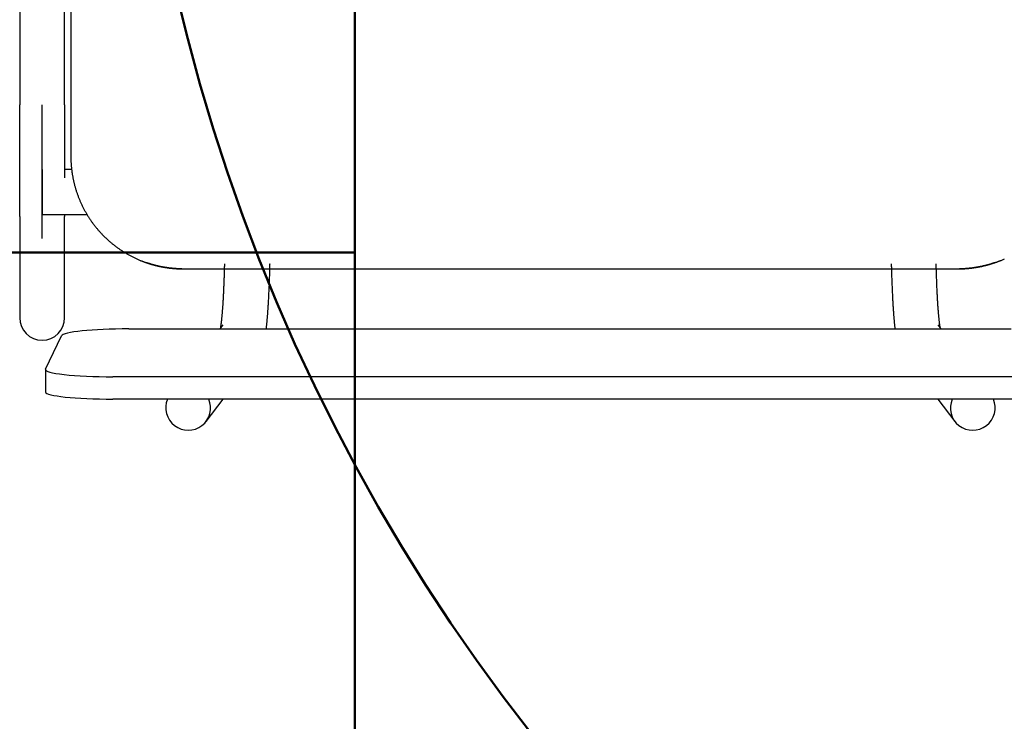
# Model space of a CAD drawing. Header units: metres. Extents: x -1 to 430, y -6 to 31.
# Tile 139 of 169: x 420.419 to 420.857, y 15.911 to 16.223. Entities that reach past the tile are written whole.
import ezdxf

# ---------------------------------------------------------------- set-up
doc = ezdxf.new("R2010")
doc.units = ezdxf.units.M
doc.linetypes.add('CONTINUA', pattern=[0])
for name, color, linetype, lineweight in [('3D P1 MURS NOUS', 7, 'CONTINUA', 25), ('P4 MOBLES', 7, 'CONTINUA', 25), ('PA MOBLES', 7, 'CONTINUA', 25)]:
    doc.layers.add(name, color=color, linetype=linetype, lineweight=lineweight)

# ---------------------------------------------------------------- blocks, each defined once
blk = doc.blocks.new('OBJETO_COMPLEJO_111')
at = {"layer": 'P4 MOBLES', "color": 202, "linetype": 'CONTINUA', "lineweight": 50, "transparency": 33554687}
blk.add_lwpolyline([(420.56787, 16.11953), (419.16669, 16.11953), (419.16669, 16.9196), (420.56787, 16.9196), (420.56787, 16.11953)], close=True, dxfattribs=at)
blk = doc.blocks.new('OBJETO_COMPLEJO_112')
at = {"layer": 'P4 MOBLES', "color": 202, "linetype": 'CONTINUA', "lineweight": 50, "transparency": 33554687}
blk.add_lwpolyline([(420.56787, 16.11953), (419.16669, 16.11953), (419.16669, 15.31946), (420.56787, 15.31946), (420.56787, 16.11953)], close=True, dxfattribs=at)

msp = doc.modelspace()

# ---------------------------------------------------------------- linework, layer by layer
at = {"layer": '3D P1 MURS NOUS', "color": 4, "linetype": 'CONTINUA', "lineweight": 50, "transparency": 33554687}
msp.add_arc((421.30698, 16.42446), 0.84, 180, 270, dxfattribs=at)
at = {"layer": 'PA MOBLES', "color": 180, "transparency": 33554687}
for p, q in [((420.44139, 16.51223), (420.44139, 16.16223)), ((420.41861, 16.44574), (420.41861, 16.18525)), ((420.43861, 16.18525), (420.43861, 16.44574)), ((420.42861, 16.12568), (420.42861, 16.18525)), ((420.42861, 16.15637), (420.42861, 16.13637)), ((420.44173, 16.15637), (420.43861, 16.15637)), ((420.41861, 16.13555), (420.41861, 16.0905)), ((420.42861, 16.13637), (420.4486, 16.13637)), ((420.43861, 16.0905), (420.43861, 16.13555)), ((420.49081, 16.11223), (420.83696, 16.11223)), ((420.49081, 16.11223), (420.83696, 16.11223)), ((420.46713, 16.08552), (420.86005, 16.08552)), ((420.5091, 16.0873), (420.50774, 16.08552)), ((420.82882, 16.08552), (420.82747, 16.0873)), ((420.43017, 16.06758), (420.43717, 16.08249)), ((420.43013, 16.06742), (420.43013, 16.05748)), ((420.86705, 16.06423), (420.46013, 16.06423)), ((420.86705, 16.05429), (420.46013, 16.05429)), ((420.50157, 16.04434), (420.50913, 16.05429)), ((420.82743, 16.05429), (420.83499, 16.04434))]:
    msp.add_line(p, q, dxfattribs=at)
for points in [[(420.41861, 16.13555), (420.41861, 16.13563), (420.41861, 16.13571), (420.41861, 16.13581), (420.41861, 16.13591), (420.41861, 16.13602), (420.41861, 16.13614), (420.41861, 16.13626), (420.41861, 16.13639), (420.41861, 16.13654), (420.41861, 16.13669), (420.41861, 16.13685), (420.41861, 16.13701), (420.41861, 16.13719), (420.41861, 16.13737), (420.41861, 16.13756), (420.41861, 16.13776), (420.41861, 16.13797), (420.41861, 16.13818), (420.41861, 16.1384), (420.41861, 16.13863), (420.41861, 16.13887), (420.41861, 16.13912), (420.41861, 16.13937), (420.41861, 16.13964), (420.41861, 16.13991), (420.41861, 16.14018), (420.41861, 16.14047), (420.41861, 16.14076), (420.41861, 16.14106), (420.41861, 16.14137), (420.41861, 16.14169), (420.41861, 16.14201), (420.41861, 16.14234), (420.41861, 16.14268), (420.41861, 16.14302), (420.41861, 16.14337), (420.41861, 16.14373), (420.41861, 16.1441), (420.41861, 16.14447), (420.41861, 16.14485), (420.41861, 16.14523), (420.41861, 16.14562), (420.41861, 16.14602), (420.41861, 16.14643), (420.41861, 16.14684), (420.41861, 16.14726), (420.41861, 16.14768), (420.41861, 16.14811), (420.41861, 16.14855), (420.41861, 16.14899), (420.41861, 16.14944), (420.41861, 16.1499), (420.41861, 16.15036), (420.41861, 16.15083), (420.41861, 16.1513), (420.41861, 16.15178), (420.41861, 16.15227), (420.41861, 16.15276), (420.41861, 16.15325), (420.41861, 16.15376), (420.41861, 16.1542), (420.41861, 16.15465), (420.41861, 16.1551), (420.41861, 16.15556), (420.41861, 16.15602), (420.41861, 16.15648), (420.41861, 16.15694), (420.41861, 16.15741), (420.41861, 16.15789), (420.41861, 16.15836), (420.41861, 16.15884), (420.41861, 16.15933), (420.41861, 16.15981), (420.41861, 16.1603), (420.41861, 16.1608), (420.41861, 16.16129), (420.41861, 16.16179), (420.41861, 16.16229), (420.41861, 16.1628), (420.41861, 16.16331), (420.41861, 16.16382), (420.41861, 16.16433), (420.41861, 16.16485), (420.41861, 16.16537), (420.41861, 16.16589), (420.41861, 16.16642), (420.41861, 16.16694), (420.41861, 16.16747), (420.41861, 16.16801), (420.41861, 16.16854), (420.41861, 16.16908), (420.41861, 16.16962), (420.41861, 16.17016), (420.41861, 16.1707), (420.41861, 16.17125), (420.41861, 16.17179), (420.41861, 16.17234), (420.41861, 16.17289), (420.41861, 16.17344), (420.41861, 16.17399), (420.41861, 16.17455), (420.41861, 16.1751), (420.41861, 16.17566), (420.41861, 16.17621), (420.41861, 16.17677), (420.41861, 16.17733), (420.41861, 16.17789), (420.41861, 16.17845), (420.41861, 16.17902), (420.41861, 16.17958), (420.41861, 16.18014), (420.41861, 16.18071), (420.41861, 16.18127), (420.41861, 16.18184), (420.41861, 16.18241), (420.41861, 16.18297), (420.41861, 16.18354), (420.41861, 16.18411), (420.41861, 16.18468), (420.41861, 16.18525)], [(420.43861, 16.18525), (420.43861, 16.1846), (420.43861, 16.18395), (420.43861, 16.1833), (420.43861, 16.18265), (420.43861, 16.182), (420.43861, 16.18135), (420.43861, 16.18071), (420.43861, 16.18006), (420.43861, 16.17941), (420.43861, 16.17877), (420.43861, 16.17813), (420.43861, 16.17749), (420.43861, 16.17685), (420.43861, 16.17621), (420.43861, 16.17557), (420.43861, 16.17494), (420.43861, 16.17431), (420.43861, 16.17367), (420.43861, 16.17304), (420.43861, 16.17242), (420.43861, 16.17179), (420.43861, 16.17117), (420.43861, 16.17055), (420.43861, 16.16993), (420.43861, 16.16931), (420.43861, 16.1687), (420.43861, 16.16808), (420.43861, 16.16748), (420.43861, 16.16687), (420.43861, 16.16627), (420.43861, 16.16577), (420.43861, 16.16528), (420.43861, 16.16479), (420.43861, 16.16431), (420.43861, 16.16382), (420.43861, 16.16334), (420.43861, 16.16286), (420.43861, 16.16239), (420.43861, 16.16192), (420.43861, 16.16145), (420.43861, 16.16098), (420.43861, 16.16052), (420.43861, 16.16005), (420.43861, 16.1596), (420.43861, 16.15914), (420.43861, 16.15869), (420.43861, 16.15824), (420.43861, 16.15779), (420.43861, 16.15735), (420.43861, 16.15691), (420.43861, 16.15647), (420.43861, 16.15604), (420.43861, 16.15561), (420.43861, 16.15518), (420.43861, 16.15476), (420.43861, 16.15434), (420.43861, 16.15392), (420.43861, 16.15351), (420.43861, 16.1531), (420.43861, 16.15269)], [(420.44139, 16.16223), (420.44139, 16.16192), (420.44139, 16.1616), (420.44139, 16.16129), (420.4414, 16.16097), (420.44141, 16.16065), (420.44142, 16.16033), (420.44144, 16.16002), (420.44145, 16.1597), (420.44147, 16.15938), (420.44149, 16.15906), (420.44151, 16.15874), (420.44153, 16.15842), (420.44156, 16.1581), (420.44159, 16.15778), (420.44162, 16.15745), (420.44165, 16.15713), (420.44168, 16.15681), (420.44172, 16.15649), (420.44176, 16.15616), (420.4418, 16.15584), (420.44184, 16.15552), (420.44188, 16.1552), (420.44193, 16.15487), (420.44198, 16.15455), (420.44203, 16.15423), (420.44208, 16.1539), (420.44214, 16.15358), (420.4422, 16.15326), (420.44226, 16.15293), (420.44232, 16.15261), (420.44239, 16.15229), (420.44245, 16.15196), (420.44252, 16.15164), (420.44259, 16.15132), (420.44266, 16.151), (420.44274, 16.15067), (420.44282, 16.15035), (420.4429, 16.15003), (420.44298, 16.14971), (420.44306, 16.14939), (420.44315, 16.14907), (420.44324, 16.14875), (420.44333, 16.14843), (420.44342, 16.14811), (420.44352, 16.14779), (420.44361, 16.14747), (420.44371, 16.14715), (420.44382, 16.14684), (420.44392, 16.14652), (420.44403, 16.1462), (420.44413, 16.14589), (420.44424, 16.14557), (420.44435, 16.14526), (420.44447, 16.14495), (420.44459, 16.14463), (420.4447, 16.14432), (420.44482, 16.14401), (420.44495, 16.1437), (420.44507, 16.14339), (420.4452, 16.14308), (420.44533, 16.14277), (420.44546, 16.14247), (420.44559, 16.14216), (420.44573, 16.14186), (420.44586, 16.14155), (420.446, 16.14125), (420.44614, 16.14095), (420.44629, 16.14065), (420.44643, 16.14035), (420.44658, 16.14005), (420.44673, 16.13975), (420.44688, 16.13945), (420.44703, 16.13916), (420.44719, 16.13886), (420.44734, 16.13857), (420.4475, 16.13827), (420.44766, 16.13798), (420.44782, 16.13769), (420.44799, 16.1374), (420.44815, 16.13712), (420.44832, 16.13683), (420.44849, 16.13654), (420.44866, 16.13626), (420.44883, 16.13598), (420.44901, 16.1357), (420.44918, 16.13542), (420.44936, 16.13514), (420.44954, 16.13486), (420.44972, 16.13459), (420.44991, 16.13431), (420.45009, 16.13404), (420.45028, 16.13377), (420.45047, 16.1335), (420.45065, 16.13323), (420.45085, 16.13297), (420.45104, 16.1327), (420.45123, 16.13244), (420.45143, 16.13218), (420.45163, 16.13192), (420.45182, 16.13166), (420.45202, 16.1314), (420.45223, 16.13115), (420.45243, 16.13089), (420.45263, 16.13064), (420.45284, 16.13039), (420.45304, 16.13014), (420.45325, 16.12989), (420.45346, 16.12965), (420.45367, 16.12941), (420.45388, 16.12916), (420.4541, 16.12892), (420.45431, 16.12869), (420.45452, 16.12845), (420.45474, 16.12822), (420.45496, 16.12798), (420.45518, 16.12775), (420.45539, 16.12752), (420.45561, 16.1273), (420.45584, 16.12707), (420.45606, 16.12685), (420.45628, 16.12663), (420.4565, 16.12641), (420.45673, 16.12619), (420.45696, 16.12597), (420.45719, 16.12575), (420.45742, 16.12554), (420.45766, 16.12532), (420.45789, 16.12511), (420.45813, 16.1249), (420.45837, 16.12469), (420.45861, 16.12448), (420.45885, 16.12427), (420.4591, 16.12406), (420.45934, 16.12385), (420.45959, 16.12365), (420.45984, 16.12344), (420.46009, 16.12324), (420.46034, 16.12304), (420.4606, 16.12284), (420.46085, 16.12264), (420.46111, 16.12244), (420.46137, 16.12224), (420.46163, 16.12205), (420.4619, 16.12185), (420.46216, 16.12166), (420.46243, 16.12147), (420.46269, 16.12128), (420.46296, 16.1211), (420.46323, 16.12091), (420.46351, 16.12073), (420.46378, 16.12054), (420.46405, 16.12036), (420.46433, 16.12018), (420.46461, 16.12001), (420.46489, 16.11983), (420.46517, 16.11966), (420.46545, 16.11949), (420.46573, 16.11931), (420.46602, 16.11915), (420.4663, 16.11898), (420.46659, 16.11881), (420.46688, 16.11865), (420.46717, 16.11849), (420.46746, 16.11833), (420.46775, 16.11817), (420.46804, 16.11802), (420.46834, 16.11786), (420.46863, 16.11771), (420.46893, 16.11756), (420.46923, 16.11741), (420.46953, 16.11726), (420.46983, 16.11712), (420.47013, 16.11698), (420.47043, 16.11684), (420.47073, 16.1167), (420.47104, 16.11656), (420.47134, 16.11643), (420.47165, 16.11629), (420.47195, 16.11616), (420.47226, 16.11603), (420.47235, 16.116), (420.47244, 16.11596), (420.47253, 16.11592), (420.47262, 16.11588), (420.47272, 16.11585), (420.47281, 16.11581), (420.4729, 16.11577), (420.47299, 16.11574), (420.47308, 16.1157), (420.47317, 16.11567), (420.47327, 16.11563), (420.47336, 16.11559), (420.47345, 16.11556), (420.47354, 16.11552), (420.47363, 16.11549), (420.47373, 16.11545), (420.47382, 16.11542), (420.47391, 16.11538), (420.474, 16.11535), (420.4741, 16.11532), (420.47419, 16.11528), (420.47428, 16.11525), (420.47437, 16.11521), (420.47447, 16.11518), (420.47456, 16.11515), (420.47465, 16.11512), (420.47474, 16.11508), (420.47484, 16.11505), (420.47493, 16.11502), (420.47502, 16.11498)], [(420.43861, 16.13637), (420.43861, 16.13633), (420.43861, 16.1363), (420.43861, 16.13626), (420.43861, 16.13623), (420.43861, 16.1362), (420.43861, 16.13616), (420.43861, 16.13613), (420.43861, 16.1361), (420.43861, 16.13607), (420.43861, 16.13604), (420.43861, 16.13601), (420.43861, 16.13598), (420.43861, 16.13595), (420.43861, 16.13592), (420.43861, 16.1359), (420.43861, 16.13587), (420.43861, 16.13584), (420.43861, 16.13582), (420.43861, 16.13579), (420.43861, 16.13577), (420.43861, 16.13574), (420.43861, 16.13572), (420.43861, 16.1357), (420.43861, 16.13568), (420.43861, 16.13565), (420.43861, 16.13563), (420.43861, 16.13561), (420.43861, 16.13559), (420.43861, 16.13557), (420.43861, 16.13555)], [(420.47502, 16.11498), (420.47505, 16.11498), (420.47507, 16.11497), (420.4751, 16.11496), (420.47512, 16.11495), (420.47515, 16.11494), (420.47517, 16.11493), (420.4752, 16.11492), (420.47522, 16.11492), (420.47525, 16.11491), (420.47527, 16.1149), (420.4753, 16.11489), (420.47532, 16.11488), (420.47535, 16.11487), (420.47537, 16.11487), (420.4754, 16.11486), (420.47542, 16.11485), (420.47545, 16.11484), (420.47547, 16.11483), (420.4755, 16.11482), (420.47552, 16.11482), (420.47554, 16.11481), (420.47557, 16.1148), (420.47559, 16.11479), (420.47562, 16.11478), (420.47564, 16.11477), (420.47567, 16.11477), (420.47569, 16.11476), (420.47571, 16.11475), (420.47574, 16.11474), (420.47576, 16.11473), (420.47592, 16.11468), (420.47607, 16.11463), (420.47623, 16.11459), (420.47638, 16.11454), (420.47654, 16.11449), (420.4767, 16.11444), (420.47686, 16.11439), (420.47702, 16.11434), (420.47718, 16.11429), (420.47734, 16.11425), (420.4775, 16.1142), (420.47767, 16.11415), (420.47783, 16.1141), (420.478, 16.11406), (420.47816, 16.11401), (420.47833, 16.11397), (420.47849, 16.11392), (420.47866, 16.11388), (420.47883, 16.11384), (420.479, 16.11379), (420.47916, 16.11375), (420.47933, 16.11371), (420.4795, 16.11366), (420.47967, 16.11362), (420.47984, 16.11358), (420.48001, 16.11354), (420.48018, 16.1135), (420.48035, 16.11346), (420.48052, 16.11343), (420.48069, 16.11339), (420.48086, 16.11335), (420.48103, 16.11332), (420.4812, 16.11328), (420.48137, 16.11324), (420.48155, 16.11321), (420.48172, 16.11318), (420.48189, 16.11314), (420.48206, 16.11311), (420.48223, 16.11308), (420.4824, 16.11305), (420.48257, 16.11302), (420.48273, 16.11299), (420.4829, 16.11296), (420.48307, 16.11293), (420.48324, 16.1129), (420.48341, 16.11287), (420.48357, 16.11285), (420.48374, 16.11282), (420.48391, 16.11279), (420.48407, 16.11277), (420.48424, 16.11275), (420.4844, 16.11272), (420.48456, 16.1127), (420.48473, 16.11268), (420.48489, 16.11266), (420.48505, 16.11263), (420.48521, 16.11261), (420.48537, 16.1126), (420.48553, 16.11258), (420.48568, 16.11256), (420.48581, 16.11254), (420.48594, 16.11253), (420.48607, 16.11252), (420.4862, 16.1125), (420.48633, 16.11249), (420.48647, 16.11248), (420.4866, 16.11246), (420.48674, 16.11245), (420.48688, 16.11244), (420.48701, 16.11243), (420.48715, 16.11241), (420.48729, 16.1124), (420.48743, 16.11239), (420.48757, 16.11238), (420.48771, 16.11237), (420.48784, 16.11236), (420.48798, 16.11235), (420.48812, 16.11234), (420.48826, 16.11233), (420.4884, 16.11232), (420.48854, 16.11231), (420.48867, 16.11231), (420.48881, 16.1123), (420.48894, 16.11229), (420.48908, 16.11229), (420.48921, 16.11228), (420.48934, 16.11227), (420.48947, 16.11227), (420.4896, 16.11226), (420.48973, 16.11226), (420.48974, 16.11226), (420.48976, 16.11226), (420.48977, 16.11226), (420.48978, 16.11226), (420.4898, 16.11226), (420.48982, 16.11226), (420.48983, 16.11226), (420.48985, 16.11226), (420.48986, 16.11225), (420.48988, 16.11225), (420.48989, 16.11225), (420.48991, 16.11225), (420.48992, 16.11225), (420.48994, 16.11225), (420.48995, 16.11225), (420.48997, 16.11225), (420.48999, 16.11225), (420.49, 16.11225), (420.49002, 16.11225), (420.49003, 16.11225), (420.49005, 16.11225), (420.49007, 16.11225), (420.49008, 16.11225), (420.4901, 16.11225), (420.49011, 16.11225), (420.49013, 16.11225), (420.49015, 16.11225), (420.49016, 16.11225), (420.49018, 16.11225), (420.49019, 16.11225), (420.49021, 16.11225), (420.49023, 16.11225), (420.49024, 16.11224), (420.49026, 16.11224), (420.49027, 16.11224), (420.49029, 16.11224), (420.49031, 16.11224), (420.49032, 16.11224), (420.49034, 16.11224), (420.49035, 16.11224), (420.49037, 16.11224), (420.49038, 16.11224), (420.4904, 16.11224), (420.49042, 16.11224), (420.49043, 16.11224), (420.49045, 16.11224), (420.49046, 16.11224), (420.49048, 16.11224), (420.49049, 16.11224), (420.49051, 16.11224), (420.49052, 16.11224), (420.49054, 16.11224), (420.49055, 16.11224), (420.49057, 16.11224), (420.49058, 16.11224), (420.4906, 16.11224), (420.49061, 16.11224), (420.49063, 16.11224), (420.49064, 16.11224), (420.49066, 16.11224), (420.49066, 16.11224), (420.49066, 16.11224), (420.49067, 16.11224), (420.49067, 16.11224), (420.49068, 16.11224), (420.49068, 16.11224), (420.49069, 16.11224), (420.49069, 16.11224), (420.4907, 16.11224), (420.4907, 16.11224), (420.49071, 16.11224), (420.49071, 16.11224), (420.49072, 16.11224), (420.49072, 16.11224), (420.49073, 16.11224), (420.49073, 16.11224), (420.49073, 16.11224), (420.49074, 16.11224), (420.49074, 16.11224), (420.49075, 16.11224), (420.49075, 16.11224), (420.49076, 16.11224), (420.49076, 16.11223), (420.49076, 16.11223), (420.49077, 16.11223), (420.49077, 16.11223), (420.49078, 16.11223), (420.49078, 16.11223), (420.49078, 16.11223), (420.49081, 16.11223)], [(420.47655, 16.11448), (420.4765, 16.1145), (420.47644, 16.11452), (420.47639, 16.11453), (420.47634, 16.11455), (420.47629, 16.11456), (420.47624, 16.11458), (420.47619, 16.1146), (420.47614, 16.11461), (420.47609, 16.11463), (420.47604, 16.11465), (420.47599, 16.11466), (420.47594, 16.11468), (420.47588, 16.1147), (420.47583, 16.11471), (420.47578, 16.11473), (420.47573, 16.11475), (420.47568, 16.11476), (420.47563, 16.11478), (420.47558, 16.1148), (420.47553, 16.11481), (420.47548, 16.11483), (420.47543, 16.11485), (420.47538, 16.11486), (420.47533, 16.11488), (420.47528, 16.1149), (420.47523, 16.11492), (420.47518, 16.11493), (420.47512, 16.11495), (420.47507, 16.11497), (420.47502, 16.11498)], [(420.49079, 16.11223), (420.49078, 16.11223), (420.49078, 16.11223), (420.49078, 16.11223), (420.49077, 16.11223), (420.49077, 16.11223), (420.49076, 16.11223), (420.49076, 16.11223), (420.49076, 16.11224), (420.49075, 16.11224), (420.49075, 16.11224), (420.49074, 16.11224), (420.49074, 16.11224), (420.49073, 16.11224), (420.49073, 16.11224), (420.49073, 16.11224), (420.49072, 16.11224), (420.49072, 16.11224), (420.49071, 16.11224), (420.49071, 16.11224), (420.4907, 16.11224), (420.4907, 16.11224), (420.49069, 16.11224), (420.49069, 16.11224), (420.49068, 16.11224), (420.49068, 16.11224), (420.49067, 16.11224), (420.49067, 16.11224), (420.49066, 16.11224), (420.49066, 16.11224), (420.49066, 16.11224), (420.49064, 16.11224), (420.49063, 16.11224), (420.49061, 16.11224), (420.4906, 16.11224), (420.49058, 16.11224), (420.49057, 16.11224), (420.49055, 16.11224), (420.49054, 16.11224), (420.49052, 16.11224), (420.49051, 16.11224), (420.49049, 16.11224), (420.49048, 16.11224), (420.49046, 16.11224), (420.49045, 16.11224), (420.49043, 16.11224), (420.49042, 16.11224), (420.4904, 16.11224), (420.49038, 16.11224), (420.49037, 16.11224), (420.49035, 16.11224), (420.49034, 16.11224), (420.49032, 16.11224), (420.49031, 16.11224), (420.49029, 16.11224), (420.49027, 16.11224), (420.49026, 16.11224), (420.49024, 16.11224), (420.49023, 16.11225), (420.49021, 16.11225), (420.49019, 16.11225), (420.49018, 16.11225), (420.49016, 16.11225), (420.49015, 16.11225), (420.49013, 16.11225), (420.49011, 16.11225), (420.4901, 16.11225), (420.49008, 16.11225), (420.49007, 16.11225), (420.49005, 16.11225), (420.49003, 16.11225), (420.49002, 16.11225), (420.49, 16.11225), (420.48999, 16.11225), (420.48997, 16.11225), (420.48995, 16.11225), (420.48994, 16.11225), (420.48992, 16.11225), (420.48991, 16.11225), (420.48989, 16.11225), (420.48988, 16.11225), (420.48986, 16.11225), (420.48985, 16.11226), (420.48983, 16.11226), (420.48982, 16.11226), (420.4898, 16.11226), (420.48978, 16.11226), (420.48977, 16.11226), (420.48976, 16.11226), (420.48974, 16.11226), (420.48973, 16.11226), (420.4896, 16.11226), (420.48947, 16.11227), (420.48934, 16.11227), (420.48921, 16.11228), (420.48908, 16.11229), (420.48894, 16.11229), (420.48881, 16.1123), (420.48867, 16.11231), (420.48854, 16.11231), (420.4884, 16.11232), (420.48826, 16.11233), (420.48812, 16.11234), (420.48798, 16.11235), (420.48784, 16.11236), (420.48771, 16.11237), (420.48757, 16.11238), (420.48743, 16.11239), (420.48729, 16.1124), (420.48715, 16.11241), (420.48701, 16.11243), (420.48688, 16.11244), (420.48674, 16.11245), (420.4866, 16.11246), (420.48647, 16.11248), (420.48633, 16.11249), (420.4862, 16.1125), (420.48607, 16.11252), (420.48594, 16.11253), (420.48581, 16.11254), (420.48568, 16.11256), (420.48553, 16.11258), (420.48537, 16.1126), (420.48521, 16.11261), (420.48505, 16.11263), (420.48489, 16.11266), (420.48473, 16.11268), (420.48456, 16.1127), (420.4844, 16.11272), (420.48424, 16.11275), (420.48407, 16.11277), (420.48391, 16.11279), (420.48374, 16.11282), (420.48357, 16.11285), (420.48341, 16.11287), (420.48324, 16.1129), (420.48307, 16.11293), (420.4829, 16.11296), (420.48273, 16.11299), (420.48257, 16.11302), (420.4824, 16.11305), (420.48223, 16.11308), (420.48206, 16.11311), (420.48189, 16.11314), (420.48172, 16.11318), (420.48155, 16.11321), (420.48137, 16.11324), (420.4812, 16.11328), (420.48103, 16.11332), (420.48086, 16.11335), (420.48069, 16.11339), (420.48055, 16.11342), (420.48041, 16.11345), (420.48027, 16.11348), (420.48012, 16.11352), (420.47998, 16.11355), (420.47984, 16.11358), (420.4797, 16.11362), (420.47956, 16.11365), (420.47942, 16.11369), (420.47928, 16.11372), (420.47914, 16.11376), (420.479, 16.11379), (420.47886, 16.11383), (420.47872, 16.11386), (420.47858, 16.1139), (420.47844, 16.11394), (420.4783, 16.11397), (420.47816, 16.11401), (420.47803, 16.11405), (420.47789, 16.11409), (420.47775, 16.11413), (420.47762, 16.11417), (420.47748, 16.1142), (420.47735, 16.11424), (420.47721, 16.11428), (420.47708, 16.11432), (420.47694, 16.11436), (420.47681, 16.1144), (420.47668, 16.11444), (420.47655, 16.11448)], [(420.50809, 16.08597), (420.5081, 16.08603), (420.50811, 16.08609), (420.50812, 16.08615), (420.50813, 16.08621), (420.50814, 16.08627), (420.50815, 16.08633), (420.50816, 16.0864), (420.50817, 16.08647), (420.50818, 16.08654), (420.50819, 16.08661), (420.5082, 16.08668), (420.50821, 16.08676), (420.50823, 16.08683), (420.50824, 16.08691), (420.50825, 16.08699), (420.50826, 16.08708), (420.50827, 16.08716), (420.50829, 16.08725), (420.5083, 16.08734), (420.50831, 16.08743), (420.50832, 16.08752), (420.50834, 16.08761), (420.50835, 16.08771), (420.50836, 16.08781), (420.50838, 16.08791), (420.50839, 16.08801), (420.5084, 16.08811), (420.50841, 16.08822), (420.50843, 16.08833), (420.50844, 16.08844), (420.50847, 16.08865), (420.50849, 16.08887), (420.50852, 16.0891), (420.50854, 16.08933), (420.50857, 16.08957), (420.5086, 16.08981), (420.50862, 16.09007), (420.50865, 16.09033), (420.50868, 16.09059), (420.5087, 16.09087), (420.50873, 16.09115), (420.50876, 16.09143), (420.50878, 16.09172), (420.50881, 16.09202), (420.50884, 16.09233), (420.50886, 16.09264), (420.50889, 16.09296), (420.50892, 16.09329), (420.50894, 16.09362), (420.50897, 16.09396), (420.509, 16.09431), (420.50902, 16.09466), (420.50905, 16.09502), (420.50907, 16.09539), (420.5091, 16.09576), (420.50913, 16.09615), (420.50915, 16.09653), (420.50918, 16.09693), (420.5092, 16.09733), (420.50923, 16.09774), (420.50926, 16.09818), (420.50928, 16.09863), (420.50931, 16.09908), (420.50933, 16.09954), (420.50936, 16.1), (420.50938, 16.10047), (420.50941, 16.10095), (420.50943, 16.10143), (420.50946, 16.10191), (420.50948, 16.1024), (420.5095, 16.10289), (420.50953, 16.10338), (420.50955, 16.10389), (420.50957, 16.10439), (420.50959, 16.1049), (420.50961, 16.10542), (420.50963, 16.10593), (420.50966, 16.10646), (420.50968, 16.10698), (420.50969, 16.10751), (420.50971, 16.10805), (420.50973, 16.10858), (420.50975, 16.10912), (420.50977, 16.10967), (420.50979, 16.11022), (420.5098, 16.11077), (420.50982, 16.11133), (420.50983, 16.11189), (420.50985, 16.11245), (420.50987, 16.11301), (420.50987, 16.11306), (420.50987, 16.11311), (420.50987, 16.11316), (420.50987, 16.11321), (420.50987, 16.11326), (420.50987, 16.11331), (420.50987, 16.11335), (420.50988, 16.1134), (420.50988, 16.11345), (420.50988, 16.1135), (420.50988, 16.11355), (420.50988, 16.1136), (420.50988, 16.11365), (420.50988, 16.1137), (420.50988, 16.11375), (420.50989, 16.1138), (420.50989, 16.11384), (420.50989, 16.11389), (420.50989, 16.11394), (420.50989, 16.11399), (420.50989, 16.11404), (420.50989, 16.11409), (420.50989, 16.11414), (420.5099, 16.11419), (420.5099, 16.11424), (420.5099, 16.11429), (420.5099, 16.11434), (420.5099, 16.11439), (420.5099, 16.11444), (420.5099, 16.11448)], [(420.52991, 16.11448), (420.52991, 16.11439), (420.5299, 16.11429), (420.5299, 16.11419), (420.5299, 16.11409), (420.5299, 16.11399), (420.52989, 16.1139), (420.52989, 16.1138), (420.52989, 16.1137), (420.52989, 16.1136), (420.52988, 16.11351), (420.52988, 16.11341), (420.52988, 16.11331), (420.52988, 16.11321), (420.52987, 16.11312), (420.52987, 16.11302), (420.52987, 16.11292), (420.52987, 16.11282), (420.52986, 16.11273), (420.52986, 16.11263), (420.52986, 16.11253), (420.52986, 16.11244), (420.52985, 16.11234), (420.52985, 16.11224), (420.52985, 16.11215), (420.52985, 16.11205), (420.52984, 16.11195), (420.52984, 16.11186), (420.52984, 16.11176), (420.52984, 16.11166), (420.52983, 16.11157), (420.52982, 16.11094), (420.5298, 16.11033), (420.52978, 16.10971), (420.52976, 16.1091), (420.52974, 16.1085), (420.52972, 16.10789), (420.5297, 16.1073), (420.52968, 16.1067), (420.52966, 16.10611), (420.52963, 16.10553), (420.52961, 16.10495), (420.52959, 16.10437), (420.52956, 16.1038), (420.52954, 16.10323), (420.52952, 16.10267), (420.52949, 16.10211), (420.52946, 16.10156), (420.52944, 16.10101), (420.52941, 16.10047), (420.52938, 16.09993), (420.52936, 16.0994), (420.52933, 16.09887), (420.5293, 16.09834), (420.52927, 16.09783), (420.52924, 16.09731), (420.52921, 16.0968), (420.52918, 16.0963), (420.52915, 16.0958), (420.52912, 16.09531), (420.52908, 16.09482), (420.52906, 16.09442), (420.52903, 16.09403), (420.529, 16.09365), (420.52898, 16.09327), (420.52895, 16.0929), (420.52892, 16.09253), (420.5289, 16.09217), (420.52887, 16.09182), (420.52884, 16.09148), (420.52882, 16.09114), (420.52879, 16.0908), (420.52876, 16.09048), (420.52874, 16.09016), (420.52871, 16.08984), (420.52869, 16.08953), (420.52866, 16.08923), (420.52863, 16.08893), (420.52861, 16.08864), (420.52858, 16.08835), (420.52855, 16.08807), (420.52853, 16.0878), (420.5285, 16.08753), (420.52847, 16.08726), (420.52845, 16.087), (420.52842, 16.08674), (420.52839, 16.08649), (420.52837, 16.08625), (420.52834, 16.08601), (420.52831, 16.08577), (420.52828, 16.08554)], [(420.80666, 16.11448), (420.80666, 16.11439), (420.80666, 16.11429), (420.80666, 16.11419), (420.80667, 16.11409), (420.80667, 16.11399), (420.80667, 16.1139), (420.80667, 16.1138), (420.80667, 16.1137), (420.80668, 16.1136), (420.80668, 16.11351), (420.80668, 16.11341), (420.80668, 16.11331), (420.80669, 16.11321), (420.80669, 16.11312), (420.80669, 16.11302), (420.80669, 16.11292), (420.8067, 16.11282), (420.8067, 16.11273), (420.8067, 16.11263), (420.8067, 16.11253), (420.80671, 16.11244), (420.80671, 16.11234), (420.80671, 16.11224), (420.80671, 16.11215), (420.80672, 16.11205), (420.80672, 16.11195), (420.80672, 16.11186), (420.80672, 16.11176), (420.80673, 16.11166), (420.80673, 16.11157), (420.80675, 16.11094), (420.80677, 16.11033), (420.80678, 16.10971), (420.8068, 16.1091), (420.80682, 16.1085), (420.80684, 16.10789), (420.80686, 16.1073), (420.80688, 16.1067), (420.80691, 16.10611), (420.80693, 16.10553), (420.80695, 16.10495), (420.80698, 16.10437), (420.807, 16.1038), (420.80702, 16.10323), (420.80705, 16.10267), (420.80707, 16.10211), (420.8071, 16.10156), (420.80713, 16.10101), (420.80715, 16.10047), (420.80718, 16.09993), (420.80721, 16.0994), (420.80724, 16.09887), (420.80726, 16.09834), (420.80729, 16.09783), (420.80732, 16.09731), (420.80735, 16.0968), (420.80739, 16.0963), (420.80742, 16.0958), (420.80745, 16.09531), (420.80748, 16.09482), (420.80751, 16.09442), (420.80753, 16.09403), (420.80756, 16.09365), (420.80759, 16.09327), (420.80761, 16.0929), (420.80764, 16.09253), (420.80767, 16.09217), (420.80769, 16.09182), (420.80772, 16.09148), (420.80775, 16.09114), (420.80777, 16.0908), (420.8078, 16.09048), (420.80783, 16.09016), (420.80785, 16.08984), (420.80788, 16.08953), (420.8079, 16.08923), (420.80793, 16.08893), (420.80796, 16.08864), (420.80798, 16.08835), (420.80801, 16.08807), (420.80804, 16.0878), (420.80806, 16.08753), (420.80809, 16.08726), (420.80812, 16.087), (420.80814, 16.08674), (420.80817, 16.08649), (420.8082, 16.08625), (420.80822, 16.08601), (420.80825, 16.08577), (420.80828, 16.08554)], [(420.82848, 16.08597), (420.82847, 16.08603), (420.82846, 16.08609), (420.82845, 16.08615), (420.82844, 16.08621), (420.82843, 16.08627), (420.82842, 16.08633), (420.82841, 16.0864), (420.82839, 16.08647), (420.82838, 16.08654), (420.82837, 16.08661), (420.82836, 16.08668), (420.82835, 16.08676), (420.82834, 16.08683), (420.82833, 16.08691), (420.82831, 16.08699), (420.8283, 16.08708), (420.82829, 16.08716), (420.82828, 16.08725), (420.82826, 16.08734), (420.82825, 16.08743), (420.82824, 16.08752), (420.82823, 16.08761), (420.82821, 16.08771), (420.8282, 16.08781), (420.82819, 16.08791), (420.82818, 16.08801), (420.82816, 16.08811), (420.82815, 16.08822), (420.82814, 16.08833), (420.82812, 16.08844), (420.8281, 16.08865), (420.82807, 16.08887), (420.82805, 16.0891), (420.82802, 16.08933), (420.82799, 16.08957), (420.82797, 16.08981), (420.82794, 16.09007), (420.82791, 16.09033), (420.82789, 16.09059), (420.82786, 16.09087), (420.82783, 16.09115), (420.82781, 16.09143), (420.82778, 16.09172), (420.82775, 16.09202), (420.82773, 16.09233), (420.8277, 16.09264), (420.82767, 16.09296), (420.82765, 16.09329), (420.82762, 16.09362), (420.82759, 16.09396), (420.82757, 16.09431), (420.82754, 16.09466), (420.82752, 16.09502), (420.82749, 16.09539), (420.82746, 16.09576), (420.82744, 16.09615), (420.82741, 16.09653), (420.82739, 16.09693), (420.82736, 16.09733), (420.82733, 16.09774), (420.82731, 16.09818), (420.82728, 16.09863), (420.82726, 16.09908), (420.82723, 16.09954), (420.8272, 16.1), (420.82718, 16.10047), (420.82715, 16.10095), (420.82713, 16.10143), (420.82711, 16.10191), (420.82708, 16.1024), (420.82706, 16.10289), (420.82704, 16.10338), (420.82701, 16.10389), (420.82699, 16.10439), (420.82697, 16.1049), (420.82695, 16.10542), (420.82693, 16.10593), (420.82691, 16.10646), (420.82689, 16.10698), (420.82687, 16.10751), (420.82685, 16.10805), (420.82683, 16.10858), (420.82681, 16.10912), (420.8268, 16.10967), (420.82678, 16.11022), (420.82676, 16.11077), (420.82674, 16.11133), (420.82673, 16.11189), (420.82671, 16.11245), (420.8267, 16.11301), (420.8267, 16.11306), (420.8267, 16.11311), (420.82669, 16.11316), (420.82669, 16.11321), (420.82669, 16.11326), (420.82669, 16.11331), (420.82669, 16.11335), (420.82669, 16.1134), (420.82669, 16.11345), (420.82669, 16.1135), (420.82668, 16.11355), (420.82668, 16.1136), (420.82668, 16.11365), (420.82668, 16.1137), (420.82668, 16.11375), (420.82668, 16.1138), (420.82668, 16.11384), (420.82668, 16.11389), (420.82667, 16.11394), (420.82667, 16.11399), (420.82667, 16.11404), (420.82667, 16.11409), (420.82667, 16.11414), (420.82667, 16.11419), (420.82667, 16.11424), (420.82667, 16.11429), (420.82667, 16.11434), (420.82666, 16.11439), (420.82666, 16.11444), (420.82666, 16.11448)], [(420.85123, 16.11448), (420.85107, 16.11444), (420.85091, 16.11439), (420.85075, 16.11434), (420.85058, 16.11429), (420.85042, 16.11424), (420.85026, 16.1142), (420.8501, 16.11415), (420.84993, 16.1141), (420.84977, 16.11406), (420.84961, 16.11401), (420.84944, 16.11397), (420.84928, 16.11392), (420.84911, 16.11388), (420.84895, 16.11384), (420.84878, 16.11379), (420.84861, 16.11375), (420.84845, 16.11371), (420.84828, 16.11367), (420.84811, 16.11363), (420.84795, 16.11359), (420.84778, 16.11355), (420.84761, 16.11351), (420.84744, 16.11347), (420.84727, 16.11343), (420.8471, 16.11339), (420.84694, 16.11336), (420.84677, 16.11332), (420.8466, 16.11329), (420.84643, 16.11325), (420.84626, 16.11322), (420.84603, 16.11317), (420.84579, 16.11312), (420.84556, 16.11308), (420.84532, 16.11304), (420.84509, 16.113), (420.84486, 16.11296), (420.84462, 16.11292), (420.84439, 16.11288), (420.84416, 16.11284), (420.84392, 16.1128), (420.84369, 16.11277), (420.84346, 16.11274), (420.84323, 16.1127), (420.843, 16.11267), (420.84277, 16.11264), (420.84254, 16.11261), (420.84231, 16.11259), (420.84208, 16.11256), (420.84185, 16.11253), (420.84163, 16.11251), (420.8414, 16.11248), (420.84117, 16.11246), (420.84095, 16.11244), (420.84073, 16.11242), (420.8405, 16.1124), (420.84028, 16.11238), (420.84006, 16.11237), (420.83984, 16.11235), (420.83963, 16.11234), (420.83941, 16.11232), (420.83935, 16.11232), (420.83928, 16.11232), (420.83922, 16.11231), (420.83915, 16.11231), (420.83908, 16.1123), (420.83902, 16.1123), (420.83895, 16.1123), (420.83888, 16.11229), (420.83881, 16.11229), (420.83874, 16.11229), (420.83867, 16.11228), (420.8386, 16.11228), (420.83853, 16.11228), (420.83846, 16.11228), (420.83839, 16.11227), (420.83832, 16.11227), (420.83825, 16.11227), (420.83818, 16.11226), (420.83812, 16.11226), (420.83805, 16.11226), (420.83798, 16.11226), (420.83791, 16.11226), (420.83784, 16.11225), (420.83777, 16.11225), (420.83771, 16.11225), (420.83764, 16.11225), (420.83757, 16.11225), (420.83751, 16.11224), (420.83745, 16.11224), (420.83738, 16.11224), (420.83738, 16.11224), (420.83737, 16.11224), (420.83736, 16.11224), (420.83736, 16.11224), (420.83735, 16.11224), (420.83735, 16.11224), (420.83734, 16.11224), (420.83733, 16.11224), (420.83733, 16.11224), (420.83732, 16.11224), (420.83732, 16.11224), (420.83731, 16.11224), (420.8373, 16.11224), (420.8373, 16.11224), (420.83729, 16.11224), (420.83728, 16.11224), (420.83728, 16.11224), (420.83727, 16.11224), (420.83727, 16.11224), (420.83726, 16.11224), (420.83725, 16.11224), (420.83725, 16.11224), (420.83724, 16.11224), (420.83723, 16.11224), (420.83723, 16.11224), (420.83722, 16.11224), (420.83721, 16.11224), (420.83721, 16.11224), (420.8372, 16.11224), (420.8372, 16.11224), (420.83719, 16.11224), (420.83718, 16.11224), (420.83718, 16.11224), (420.83717, 16.11224), (420.83716, 16.11224), (420.83716, 16.11224), (420.83715, 16.11224), (420.83715, 16.11224), (420.83714, 16.11224), (420.83713, 16.11224), (420.83713, 16.11224), (420.83712, 16.11224), (420.83711, 16.11224), (420.83711, 16.11224), (420.8371, 16.11224), (420.8371, 16.11224), (420.83709, 16.11224), (420.83708, 16.11224), (420.83708, 16.11224), (420.83707, 16.11224), (420.83707, 16.11224), (420.83706, 16.11224), (420.83706, 16.11224), (420.83705, 16.11224), (420.83704, 16.11224), (420.83704, 16.11224), (420.83703, 16.11224), (420.83703, 16.11224), (420.83702, 16.11224), (420.83702, 16.11224), (420.83702, 16.11224), (420.83701, 16.11224), (420.83701, 16.11223), (420.83701, 16.11223), (420.83701, 16.11223), (420.83701, 16.11223), (420.83701, 16.11223), (420.837, 16.11223), (420.837, 16.11223), (420.837, 16.11223), (420.837, 16.11223), (420.837, 16.11223), (420.837, 16.11223), (420.83699, 16.11223), (420.83699, 16.11223), (420.83699, 16.11223), (420.83699, 16.11223), (420.83699, 16.11223), (420.83699, 16.11223), (420.83698, 16.11223), (420.83698, 16.11223), (420.83698, 16.11223), (420.83698, 16.11223), (420.83698, 16.11223), (420.83698, 16.11223), (420.83698, 16.11223), (420.83697, 16.11223), (420.83697, 16.11223), (420.83697, 16.11223), (420.83696, 16.11223)], [(420.83697, 16.11223), (420.83697, 16.11223), (420.83697, 16.11223), (420.83697, 16.11223), (420.83698, 16.11223), (420.83698, 16.11223), (420.83698, 16.11223), (420.83698, 16.11223), (420.83698, 16.11223), (420.83698, 16.11223), (420.83698, 16.11223), (420.83699, 16.11223), (420.83699, 16.11223), (420.83699, 16.11223), (420.83699, 16.11223), (420.83699, 16.11223), (420.83699, 16.11223), (420.837, 16.11223), (420.837, 16.11223), (420.837, 16.11223), (420.837, 16.11223), (420.837, 16.11223), (420.837, 16.11223), (420.83701, 16.11223), (420.83701, 16.11223), (420.83701, 16.11223), (420.83701, 16.11223), (420.83701, 16.11223), (420.83701, 16.11224), (420.83702, 16.11224), (420.83702, 16.11224), (420.83702, 16.11224), (420.83703, 16.11224), (420.83703, 16.11224), (420.83704, 16.11224), (420.83704, 16.11224), (420.83705, 16.11224), (420.83706, 16.11224), (420.83706, 16.11224), (420.83707, 16.11224), (420.83707, 16.11224), (420.83708, 16.11224), (420.83708, 16.11224), (420.83709, 16.11224), (420.8371, 16.11224), (420.8371, 16.11224), (420.83711, 16.11224), (420.83711, 16.11224), (420.83712, 16.11224), (420.83713, 16.11224), (420.83713, 16.11224), (420.83714, 16.11224), (420.83715, 16.11224), (420.83715, 16.11224), (420.83716, 16.11224), (420.83716, 16.11224), (420.83717, 16.11224), (420.83718, 16.11224), (420.83718, 16.11224), (420.83719, 16.11224), (420.8372, 16.11224), (420.8372, 16.11224), (420.83721, 16.11224), (420.83721, 16.11224), (420.83722, 16.11224), (420.83723, 16.11224), (420.83723, 16.11224), (420.83724, 16.11224), (420.83725, 16.11224), (420.83725, 16.11224), (420.83726, 16.11224), (420.83727, 16.11224), (420.83727, 16.11224), (420.83728, 16.11224), (420.83728, 16.11224), (420.83729, 16.11224), (420.8373, 16.11224), (420.8373, 16.11224), (420.83731, 16.11224), (420.83732, 16.11224), (420.83732, 16.11224), (420.83733, 16.11224), (420.83733, 16.11224), (420.83734, 16.11224), (420.83735, 16.11224), (420.83735, 16.11224), (420.83736, 16.11224), (420.83736, 16.11224), (420.83737, 16.11224), (420.83738, 16.11224), (420.83738, 16.11224), (420.83745, 16.11224), (420.83751, 16.11224), (420.83757, 16.11225), (420.83764, 16.11225), (420.83771, 16.11225), (420.83777, 16.11225), (420.83784, 16.11225), (420.83791, 16.11226), (420.83798, 16.11226), (420.83805, 16.11226), (420.83812, 16.11226), (420.83818, 16.11226), (420.83825, 16.11227), (420.83832, 16.11227), (420.83839, 16.11227), (420.83846, 16.11228), (420.83853, 16.11228), (420.8386, 16.11228), (420.83867, 16.11228), (420.83874, 16.11229), (420.83881, 16.11229), (420.83888, 16.11229), (420.83895, 16.1123), (420.83902, 16.1123), (420.83908, 16.1123), (420.83915, 16.11231), (420.83922, 16.11231), (420.83928, 16.11232), (420.83935, 16.11232), (420.83941, 16.11232), (420.83963, 16.11234), (420.83984, 16.11235), (420.84006, 16.11237), (420.84028, 16.11238), (420.8405, 16.1124), (420.84073, 16.11242), (420.84095, 16.11244), (420.84117, 16.11246), (420.8414, 16.11248), (420.84163, 16.11251), (420.84185, 16.11253), (420.84208, 16.11256), (420.84231, 16.11259), (420.84254, 16.11261), (420.84277, 16.11264), (420.843, 16.11267), (420.84323, 16.1127), (420.84346, 16.11274), (420.84369, 16.11277), (420.84392, 16.1128), (420.84416, 16.11284), (420.84439, 16.11288), (420.84462, 16.11292), (420.84486, 16.11296), (420.84509, 16.113), (420.84532, 16.11304), (420.84556, 16.11308), (420.84579, 16.11312), (420.84603, 16.11317), (420.84626, 16.11322), (420.84648, 16.11326), (420.84671, 16.11331), (420.84693, 16.11336), (420.84716, 16.11341), (420.84738, 16.11346), (420.8476, 16.11351), (420.84783, 16.11356), (420.84805, 16.11361), (420.84827, 16.11367), (420.84849, 16.11372), (420.84871, 16.11378), (420.84893, 16.11383), (420.84915, 16.11389), (420.84937, 16.11395), (420.84959, 16.11401), (420.84981, 16.11407), (420.85002, 16.11413), (420.85024, 16.11419), (420.85045, 16.11425), (420.85067, 16.11432), (420.85088, 16.11438), (420.85109, 16.11444), (420.8513, 16.11451), (420.85151, 16.11458), (420.85172, 16.11464), (420.85193, 16.11471), (420.85214, 16.11478), (420.85234, 16.11485), (420.85255, 16.11492), (420.85275, 16.11498)], [(420.85275, 16.11498), (420.8527, 16.11497), (420.85265, 16.11495), (420.8526, 16.11493), (420.85255, 16.11492), (420.8525, 16.1149), (420.85245, 16.11488), (420.85239, 16.11486), (420.85234, 16.11485), (420.85229, 16.11483), (420.85224, 16.11481), (420.85219, 16.1148), (420.85214, 16.11478), (420.85209, 16.11476), (420.85204, 16.11475), (420.85199, 16.11473), (420.85194, 16.11471), (420.85189, 16.1147), (420.85184, 16.11468), (420.85179, 16.11466), (420.85173, 16.11465), (420.85168, 16.11463), (420.85163, 16.11461), (420.85158, 16.1146), (420.85153, 16.11458), (420.85148, 16.11456), (420.85143, 16.11455), (420.85138, 16.11453), (420.85133, 16.11452), (420.85128, 16.1145), (420.85123, 16.11448)], [(420.85275, 16.11498), (420.85284, 16.11502), (420.85293, 16.11505), (420.85303, 16.11508), (420.85312, 16.11512), (420.85321, 16.11515), (420.85331, 16.11518), (420.8534, 16.11521), (420.85349, 16.11525), (420.85358, 16.11528), (420.85368, 16.11532), (420.85377, 16.11535), (420.85386, 16.11538), (420.85395, 16.11542), (420.85405, 16.11545), (420.85414, 16.11549), (420.85423, 16.11552), (420.85432, 16.11556), (420.85441, 16.11559), (420.85451, 16.11563), (420.8546, 16.11567), (420.85469, 16.1157), (420.85478, 16.11574), (420.85487, 16.11577), (420.85496, 16.11581), (420.85506, 16.11585), (420.85515, 16.11588), (420.85524, 16.11592), (420.85533, 16.11596), (420.85542, 16.116), (420.85551, 16.11603), (420.85582, 16.11616), (420.85613, 16.11629), (420.85643, 16.11643), (420.85674, 16.11656), (420.85704, 16.1167)]]:
    msp.add_lwpolyline(points, dxfattribs=at)
for start, end in [(180, 270), (270, 0)]:
    msp.add_arc((420.42861, 16.0905), 0.01, start, end, dxfattribs=at)
for centre, major_axis, ratio, start_param, end_param in [((420.46713, 16.08233), (0.03, 0), 0.106466, 1.570796, 3.091634), ((420.46013, 16.06742), (-0.03, 0), 0.106466, 6.233227, 7.853982), ((420.46013, 16.05748), (-0.03, 0), 0.106466, 0, 1.570796), ((420.49361, 16.05039), (-0.00796, 0.00605), 0.993992, 0.250094, 4.196569), ((420.84295, 16.05039), (0.00796, 0.00605), 0.993992, 2.086617, 6.033091)]:
    msp.add_ellipse(centre, major_axis=major_axis, ratio=ratio, start_param=start_param, end_param=end_param, dxfattribs=at)

# ---------------------------------------------------------------- block references
at = {"layer": 'P4 MOBLES', "color": 202, "linetype": 'CONTINUA', "lineweight": 50, "transparency": 33554687}
for name in ['OBJETO_COMPLEJO_111', 'OBJETO_COMPLEJO_112']:
    msp.add_blockref(name, (0, 0), dxfattribs=at)

doc.saveas('drawing.dxf')
